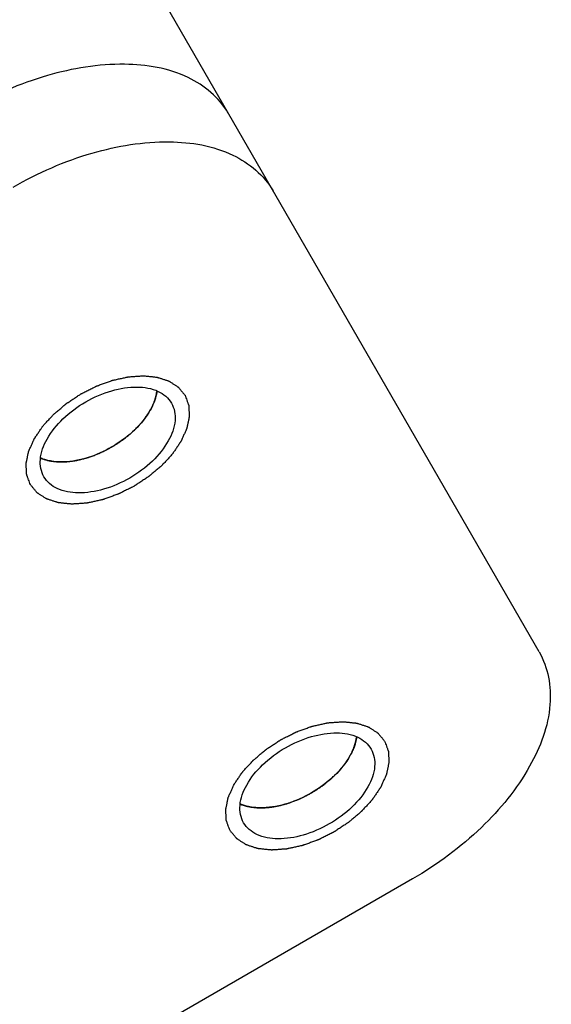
# Model space of a CAD drawing. Header units: millimetres. Extents: x 0 to 7560, y 0 to 5346.
# Tile 101 of 149: x 1450 to 1462, y 4916 to 4938. Entities that reach past the tile are written whole.
import ezdxf

# ---------------------------------------------------------------- set-up
doc = ezdxf.new("R2010")
doc.units = ezdxf.units.MM
for name, color, linetype in [('A2300601_ABL716', 7, 'Continuous'), ('CSH-ST-M4-20_PBL761', 7, 'Continuous'), ('CSH-ST-M4-20_PBL763', 7, 'Continuous'), ('M2302801_PBL729', 7, 'Continuous'), ('TOP_VIEW_VBL707', 7, 'Continuous')]:
    doc.layers.add(name, color=color, linetype=linetype)

# ---------------------------------------------------------------- blocks, each defined once
blk = doc.blocks.new('M2302801_PBL729', base_point=(1746.498, 4524.192))
at = {"layer": 'M2302801_PBL729', "color": 7}
for p, q in [((1772.685, 4507.487), (1753.516, 4540.69)), ((1769.847, 4502.404), (1742.134, 4486.404))]:
    blk.add_line(p, q, dxfattribs=at)
for points, knots in [([(1765.717, 4519.557), (1765.517, 4519.904), (1764.781, 4520.507), (1763.291, 4520.737), (1761.587, 4520.456), (1760.452, 4519.961), (1759.896, 4519.64)], [0, 0, 0, 0, 0.190097, 0.419659, 0.69556, 1, 1, 1, 1]), ([(1760.899, 4517.902), (1761.455, 4518.223), (1762.59, 4518.719), (1764.294, 4518.999), (1765.785, 4518.769), (1766.52, 4518.166), (1766.72, 4517.819)], [0, 0, 0, 0, 0.30444, 0.580341, 0.809903, 1, 1, 1, 1]), ([(1761.587, 4511.411), (1761.52, 4511.526), (1761.469, 4511.835), (1761.65, 4512.299), (1762.011, 4512.74), (1762.511, 4513.109), (1763.081, 4513.358), (1763.644, 4513.45), (1764.136, 4513.374), (1764.378, 4513.176), (1764.444, 4513.061)], [0, 0, 0, 0, 0.095059, 0.209831, 0.34778, 0.5, 0.65222, 0.790169, 0.904941, 1, 1, 1, 1]), ([(1764.444, 4513.061), (1764.511, 4512.946), (1764.562, 4512.637), (1764.381, 4512.173), (1764.02, 4511.732), (1763.52, 4511.363), (1762.95, 4511.114), (1762.387, 4511.022), (1761.895, 4511.097), (1761.653, 4511.296), (1761.587, 4511.411)], [0, 0, 0, 0, 0.095059, 0.209831, 0.34778, 0.5, 0.65222, 0.790169, 0.904941, 1, 1, 1, 1]), ([(1772.685, 4507.487), (1772.886, 4507.14), (1773.04, 4506.202), (1772.494, 4504.796), (1771.399, 4503.46), (1770.403, 4502.725), (1769.847, 4502.404)], [0, 0, 0, 0, 0.190097, 0.419659, 0.69556, 1, 1, 1, 1]), ([(1766.06, 4503.662), (1765.994, 4503.777), (1765.943, 4504.086), (1766.123, 4504.55), (1766.485, 4504.991), (1766.985, 4505.36), (1767.555, 4505.609), (1768.118, 4505.702), (1768.609, 4505.626), (1768.852, 4505.427), (1768.918, 4505.312)], [0, 0, 0, 0, 0.095059, 0.209831, 0.34778, 0.5, 0.65222, 0.790169, 0.904941, 1, 1, 1, 1]), ([(1768.918, 4505.312), (1768.984, 4505.197), (1769.035, 4504.888), (1768.855, 4504.424), (1768.494, 4503.983), (1767.993, 4503.614), (1767.424, 4503.365), (1766.861, 4503.273), (1766.369, 4503.349), (1766.127, 4503.547), (1766.06, 4503.662)], [0, 0, 0, 0, 0.095059, 0.209831, 0.34778, 0.5, 0.65222, 0.790169, 0.904941, 1, 1, 1, 1])]:
    blk.add_open_spline(points, degree=3, knots=knots, dxfattribs=at)
at = {"layer": 'M2302801_PBL729', "color": 134}
for points in [[(1761.283, 4511.236), (1761.277, 4511.254), (1761.263, 4511.291), (1761.245, 4511.337), (1761.232, 4511.373), (1761.221, 4511.401), (1761.213, 4511.424), (1761.207, 4511.44), (1761.203, 4511.449), (1761.2, 4511.455), (1761.2, 4511.464), (1761.199, 4511.474), (1761.199, 4511.492), (1761.197, 4511.518), (1761.195, 4511.549), (1761.194, 4511.58), (1761.192, 4511.612), (1761.19, 4511.643), (1761.189, 4511.669), (1761.188, 4511.687), (1761.187, 4511.697), (1761.186, 4511.705), (1761.189, 4511.714), (1761.191, 4511.725), (1761.195, 4511.744), (1761.201, 4511.772), (1761.208, 4511.806), (1761.215, 4511.84), (1761.222, 4511.874), (1761.229, 4511.907), (1761.235, 4511.935), (1761.239, 4511.955), (1761.241, 4511.966), (1761.242, 4511.975), (1761.247, 4511.984), (1761.252, 4511.995), (1761.261, 4512.016), (1761.274, 4512.046), (1761.29, 4512.081), (1761.306, 4512.117), (1761.322, 4512.153), (1761.337, 4512.188), (1761.351, 4512.218), (1761.36, 4512.239), (1761.365, 4512.25), (1761.368, 4512.259), (1761.375, 4512.268), (1761.383, 4512.28), (1761.396, 4512.3), (1761.416, 4512.329), (1761.439, 4512.364), (1761.463, 4512.399), (1761.486, 4512.434), (1761.509, 4512.468), (1761.529, 4512.498), (1761.543, 4512.518), (1761.551, 4512.529), (1761.556, 4512.538), (1761.564, 4512.547), (1761.574, 4512.558), (1761.592, 4512.577), (1761.617, 4512.605), (1761.647, 4512.638), (1761.688, 4512.683), (1761.728, 4512.728), (1761.764, 4512.766), (1761.781, 4512.786), (1761.792, 4512.797), (1761.799, 4512.806), (1761.808, 4512.813), (1761.82, 4512.823), (1761.841, 4512.841), (1761.884, 4512.877), (1761.944, 4512.928), (1762.004, 4512.979), (1762.046, 4513.015), (1762.067, 4513.033), (1762.079, 4513.043), (1762.088, 4513.051), (1762.099, 4513.058), (1762.112, 4513.067), (1762.137, 4513.083), (1762.171, 4513.106), (1762.212, 4513.133), (1762.267, 4513.169), (1762.323, 4513.206), (1762.371, 4513.237), (1762.395, 4513.253), (1762.409, 4513.262), (1762.419, 4513.269), (1762.43, 4513.274), (1762.444, 4513.282), (1762.47, 4513.295), (1762.52, 4513.32), (1762.593, 4513.356), (1762.665, 4513.393), (1762.716, 4513.418), (1762.741, 4513.431), (1762.756, 4513.438), (1762.767, 4513.444), (1762.778, 4513.448), (1762.793, 4513.453), (1762.819, 4513.462), (1762.871, 4513.481), (1762.945, 4513.508), (1763.02, 4513.535), (1763.072, 4513.553), (1763.098, 4513.563), (1763.113, 4513.568), (1763.124, 4513.573), (1763.135, 4513.575), (1763.15, 4513.578), (1763.176, 4513.583), (1763.227, 4513.595), (1763.286, 4513.608), (1763.345, 4513.621), (1763.389, 4513.63), (1763.426, 4513.638), (1763.451, 4513.644), (1763.466, 4513.647), (1763.477, 4513.65), (1763.488, 4513.65), (1763.502, 4513.652), (1763.527, 4513.653), (1763.577, 4513.657), (1763.634, 4513.661), (1763.69, 4513.665), (1763.733, 4513.668), (1763.769, 4513.67), (1763.794, 4513.672), (1763.808, 4513.673), (1763.819, 4513.674), (1763.828, 4513.672), (1763.841, 4513.671), (1763.863, 4513.669), (1763.895, 4513.666), (1763.933, 4513.662), (1763.971, 4513.658), (1764.009, 4513.654), (1764.047, 4513.65), (1764.079, 4513.646), (1764.101, 4513.644), (1764.113, 4513.643), (1764.123, 4513.642), (1764.131, 4513.639), (1764.142, 4513.635), (1764.161, 4513.629), (1764.189, 4513.62), (1764.221, 4513.61), (1764.254, 4513.599), (1764.287, 4513.588), (1764.32, 4513.578), (1764.347, 4513.569), (1764.366, 4513.562), (1764.377, 4513.559), (1764.386, 4513.557), (1764.392, 4513.552), (1764.401, 4513.546), (1764.416, 4513.536), (1764.438, 4513.522), (1764.464, 4513.505), (1764.49, 4513.488), (1764.517, 4513.471), (1764.543, 4513.454), (1764.565, 4513.44), (1764.58, 4513.43), (1764.589, 4513.425), (1764.596, 4513.421), (1764.6, 4513.415), (1764.607, 4513.407), (1764.618, 4513.393), (1764.634, 4513.374), (1764.653, 4513.351), (1764.678, 4513.32), (1764.71, 4513.282), (1764.735, 4513.251), (1764.748, 4513.236)], [(1764.748, 4513.236), (1764.754, 4513.218), (1764.768, 4513.181), (1764.786, 4513.135), (1764.799, 4513.099), (1764.81, 4513.071), (1764.818, 4513.048), (1764.824, 4513.032), (1764.828, 4513.023), (1764.831, 4513.016), (1764.831, 4513.008), (1764.832, 4512.998), (1764.832, 4512.98), (1764.834, 4512.954), (1764.836, 4512.923), (1764.837, 4512.891), (1764.839, 4512.86), (1764.841, 4512.829), (1764.842, 4512.803), (1764.843, 4512.785), (1764.844, 4512.775), (1764.845, 4512.767), (1764.842, 4512.758), (1764.84, 4512.747), (1764.836, 4512.727), (1764.83, 4512.699), (1764.823, 4512.666), (1764.816, 4512.632), (1764.809, 4512.598), (1764.802, 4512.565), (1764.796, 4512.536), (1764.792, 4512.517), (1764.79, 4512.505), (1764.789, 4512.497), (1764.784, 4512.488), (1764.779, 4512.476), (1764.77, 4512.456), (1764.757, 4512.426), (1764.741, 4512.39), (1764.725, 4512.355), (1764.709, 4512.319), (1764.694, 4512.284), (1764.68, 4512.254), (1764.671, 4512.233), (1764.666, 4512.221), (1764.663, 4512.212), (1764.656, 4512.204), (1764.648, 4512.192), (1764.635, 4512.172), (1764.615, 4512.143), (1764.592, 4512.108), (1764.568, 4512.073), (1764.545, 4512.038), (1764.522, 4512.003), (1764.502, 4511.974), (1764.488, 4511.954), (1764.48, 4511.942), (1764.475, 4511.934), (1764.467, 4511.925), (1764.457, 4511.914), (1764.439, 4511.895), (1764.414, 4511.867), (1764.384, 4511.833), (1764.343, 4511.789), (1764.303, 4511.744), (1764.267, 4511.705), (1764.25, 4511.686), (1764.239, 4511.675), (1764.232, 4511.666), (1764.223, 4511.659), (1764.211, 4511.648), (1764.19, 4511.631), (1764.148, 4511.595), (1764.087, 4511.544), (1764.027, 4511.492), (1763.985, 4511.457), (1763.964, 4511.439), (1763.952, 4511.429), (1763.943, 4511.421), (1763.932, 4511.414), (1763.919, 4511.405), (1763.894, 4511.389), (1763.86, 4511.366), (1763.819, 4511.339), (1763.764, 4511.303), (1763.708, 4511.266), (1763.66, 4511.235), (1763.636, 4511.219), (1763.622, 4511.21), (1763.612, 4511.202), (1763.601, 4511.197), (1763.587, 4511.19), (1763.561, 4511.177), (1763.511, 4511.152), (1763.438, 4511.115), (1763.366, 4511.079), (1763.315, 4511.054), (1763.29, 4511.041), (1763.275, 4511.034), (1763.264, 4511.028), (1763.253, 4511.024), (1763.238, 4511.019), (1763.212, 4511.009), (1763.16, 4510.991), (1763.086, 4510.964), (1763.011, 4510.937), (1762.959, 4510.918), (1762.933, 4510.909), (1762.918, 4510.904), (1762.907, 4510.899), (1762.896, 4510.897), (1762.881, 4510.894), (1762.855, 4510.888), (1762.804, 4510.877), (1762.745, 4510.864), (1762.686, 4510.851), (1762.642, 4510.841), (1762.605, 4510.833), (1762.58, 4510.828), (1762.565, 4510.825), (1762.554, 4510.821), (1762.543, 4510.821), (1762.529, 4510.82), (1762.504, 4510.819), (1762.454, 4510.815), (1762.397, 4510.811), (1762.341, 4510.807), (1762.298, 4510.804), (1762.262, 4510.802), (1762.237, 4510.8), (1762.223, 4510.799), (1762.212, 4510.798), (1762.203, 4510.799), (1762.19, 4510.801), (1762.168, 4510.803), (1762.136, 4510.806), (1762.098, 4510.81), (1762.06, 4510.814), (1762.022, 4510.818), (1761.984, 4510.822), (1761.952, 4510.826), (1761.93, 4510.828), (1761.918, 4510.829), (1761.908, 4510.83), (1761.9, 4510.833), (1761.889, 4510.836), (1761.87, 4510.843), (1761.842, 4510.852), (1761.81, 4510.862), (1761.777, 4510.873), (1761.744, 4510.884), (1761.711, 4510.894), (1761.684, 4510.903), (1761.665, 4510.909), (1761.654, 4510.913), (1761.645, 4510.915), (1761.639, 4510.92), (1761.63, 4510.925), (1761.615, 4510.936), (1761.593, 4510.95), (1761.567, 4510.967), (1761.541, 4510.984), (1761.514, 4511.001), (1761.488, 4511.017), (1761.466, 4511.032), (1761.451, 4511.041), (1761.442, 4511.047), (1761.435, 4511.051), (1761.431, 4511.057), (1761.424, 4511.065), (1761.413, 4511.078), (1761.398, 4511.098), (1761.379, 4511.121), (1761.353, 4511.151), (1761.321, 4511.19), (1761.296, 4511.221), (1761.283, 4511.236)], [(1765.757, 4503.487), (1765.75, 4503.505), (1765.737, 4503.542), (1765.719, 4503.588), (1765.705, 4503.624), (1765.695, 4503.652), (1765.687, 4503.675), (1765.68, 4503.691), (1765.677, 4503.7), (1765.674, 4503.707), (1765.674, 4503.715), (1765.673, 4503.725), (1765.672, 4503.743), (1765.671, 4503.769), (1765.669, 4503.8), (1765.668, 4503.832), (1765.666, 4503.863), (1765.664, 4503.894), (1765.663, 4503.92), (1765.662, 4503.938), (1765.661, 4503.949), (1765.66, 4503.956), (1765.663, 4503.965), (1765.665, 4503.976), (1765.669, 4503.996), (1765.675, 4504.024), (1765.682, 4504.057), (1765.689, 4504.091), (1765.696, 4504.125), (1765.703, 4504.159), (1765.708, 4504.187), (1765.712, 4504.206), (1765.715, 4504.218), (1765.716, 4504.226), (1765.721, 4504.235), (1765.726, 4504.247), (1765.735, 4504.267), (1765.748, 4504.297), (1765.764, 4504.333), (1765.78, 4504.368), (1765.795, 4504.404), (1765.811, 4504.439), (1765.824, 4504.469), (1765.833, 4504.49), (1765.839, 4504.502), (1765.842, 4504.511), (1765.849, 4504.519), (1765.856, 4504.531), (1765.87, 4504.551), (1765.89, 4504.58), (1765.913, 4504.615), (1765.936, 4504.65), (1765.96, 4504.685), (1765.983, 4504.72), (1766.003, 4504.749), (1766.016, 4504.769), (1766.024, 4504.781), (1766.03, 4504.789), (1766.038, 4504.798), (1766.048, 4504.809), (1766.066, 4504.828), (1766.091, 4504.856), (1766.121, 4504.89), (1766.162, 4504.934), (1766.202, 4504.979), (1766.238, 4505.018), (1766.255, 4505.037), (1766.266, 4505.048), (1766.273, 4505.057), (1766.282, 4505.064), (1766.294, 4505.075), (1766.315, 4505.092), (1766.357, 4505.128), (1766.418, 4505.179), (1766.478, 4505.231), (1766.52, 4505.266), (1766.541, 4505.284), (1766.553, 4505.294), (1766.562, 4505.302), (1766.573, 4505.309), (1766.586, 4505.318), (1766.61, 4505.334), (1766.645, 4505.357), (1766.686, 4505.384), (1766.741, 4505.42), (1766.796, 4505.457), (1766.845, 4505.488), (1766.869, 4505.504), (1766.883, 4505.513), (1766.893, 4505.521), (1766.904, 4505.526), (1766.918, 4505.533), (1766.944, 4505.546), (1766.994, 4505.571), (1767.067, 4505.608), (1767.139, 4505.644), (1767.19, 4505.669), (1767.215, 4505.682), (1767.23, 4505.689), (1767.24, 4505.695), (1767.252, 4505.699), (1767.267, 4505.704), (1767.293, 4505.714), (1767.345, 4505.732), (1767.419, 4505.759), (1767.494, 4505.786), (1767.546, 4505.805), (1767.572, 4505.814), (1767.587, 4505.819), (1767.598, 4505.824), (1767.609, 4505.826), (1767.624, 4505.829), (1767.649, 4505.835), (1767.701, 4505.846), (1767.76, 4505.859), (1767.819, 4505.872), (1767.863, 4505.882), (1767.899, 4505.89), (1767.925, 4505.895), (1767.94, 4505.898), (1767.951, 4505.902), (1767.962, 4505.902), (1767.976, 4505.903), (1768.001, 4505.904), (1768.051, 4505.908), (1768.107, 4505.912), (1768.164, 4505.916), (1768.207, 4505.919), (1768.242, 4505.921), (1768.267, 4505.923), (1768.282, 4505.924), (1768.293, 4505.925), (1768.302, 4505.924), (1768.315, 4505.923), (1768.337, 4505.92), (1768.368, 4505.917), (1768.406, 4505.913), (1768.445, 4505.909), (1768.483, 4505.905), (1768.521, 4505.901), (1768.552, 4505.897), (1768.575, 4505.895), (1768.587, 4505.894), (1768.597, 4505.893), (1768.605, 4505.89), (1768.616, 4505.887), (1768.635, 4505.88), (1768.662, 4505.871), (1768.695, 4505.861), (1768.728, 4505.85), (1768.761, 4505.839), (1768.794, 4505.829), (1768.821, 4505.82), (1768.84, 4505.814), (1768.851, 4505.81), (1768.86, 4505.808), (1768.866, 4505.803), (1768.875, 4505.798), (1768.89, 4505.788), (1768.912, 4505.773), (1768.938, 4505.756), (1768.964, 4505.739), (1768.99, 4505.722), (1769.017, 4505.706), (1769.039, 4505.691), (1769.054, 4505.682), (1769.063, 4505.676), (1769.07, 4505.672), (1769.074, 4505.666), (1769.08, 4505.658), (1769.091, 4505.645), (1769.107, 4505.625), (1769.126, 4505.602), (1769.152, 4505.572), (1769.183, 4505.533), (1769.209, 4505.502), (1769.221, 4505.487)], [(1769.221, 4505.487), (1769.228, 4505.469), (1769.242, 4505.432), (1769.259, 4505.386), (1769.273, 4505.35), (1769.284, 4505.322), (1769.292, 4505.299), (1769.298, 4505.283), (1769.301, 4505.274), (1769.305, 4505.268), (1769.304, 4505.26), (1769.305, 4505.249), (1769.306, 4505.231), (1769.308, 4505.205), (1769.309, 4505.174), (1769.311, 4505.143), (1769.313, 4505.111), (1769.315, 4505.08), (1769.316, 4505.054), (1769.317, 4505.036), (1769.317, 4505.026), (1769.319, 4505.018), (1769.316, 4505.009), (1769.314, 4504.998), (1769.31, 4504.979), (1769.304, 4504.951), (1769.297, 4504.917), (1769.29, 4504.883), (1769.283, 4504.849), (1769.276, 4504.816), (1769.27, 4504.788), (1769.266, 4504.768), (1769.264, 4504.757), (1769.263, 4504.748), (1769.258, 4504.739), (1769.253, 4504.728), (1769.244, 4504.707), (1769.231, 4504.677), (1769.215, 4504.642), (1769.199, 4504.606), (1769.183, 4504.57), (1769.167, 4504.535), (1769.154, 4504.505), (1769.145, 4504.484), (1769.14, 4504.473), (1769.136, 4504.464), (1769.13, 4504.455), (1769.122, 4504.443), (1769.108, 4504.423), (1769.089, 4504.394), (1769.066, 4504.359), (1769.042, 4504.324), (1769.019, 4504.289), (1768.995, 4504.255), (1768.976, 4504.226), (1768.962, 4504.205), (1768.954, 4504.194), (1768.949, 4504.185), (1768.941, 4504.177), (1768.931, 4504.165), (1768.913, 4504.146), (1768.888, 4504.118), (1768.857, 4504.085), (1768.817, 4504.04), (1768.776, 4503.995), (1768.741, 4503.957), (1768.723, 4503.937), (1768.713, 4503.926), (1768.706, 4503.917), (1768.696, 4503.91), (1768.685, 4503.9), (1768.663, 4503.882), (1768.621, 4503.846), (1768.561, 4503.795), (1768.501, 4503.744), (1768.459, 4503.708), (1768.438, 4503.69), (1768.425, 4503.68), (1768.417, 4503.672), (1768.406, 4503.665), (1768.392, 4503.656), (1768.368, 4503.64), (1768.334, 4503.617), (1768.292, 4503.59), (1768.237, 4503.554), (1768.182, 4503.517), (1768.134, 4503.486), (1768.11, 4503.47), (1768.096, 4503.461), (1768.086, 4503.454), (1768.075, 4503.449), (1768.06, 4503.441), (1768.035, 4503.429), (1767.984, 4503.403), (1767.912, 4503.367), (1767.839, 4503.33), (1767.789, 4503.305), (1767.763, 4503.292), (1767.749, 4503.285), (1767.738, 4503.279), (1767.727, 4503.275), (1767.712, 4503.27), (1767.686, 4503.261), (1767.634, 4503.242), (1767.559, 4503.215), (1767.485, 4503.188), (1767.433, 4503.17), (1767.407, 4503.16), (1767.392, 4503.155), (1767.381, 4503.15), (1767.37, 4503.148), (1767.355, 4503.145), (1767.329, 4503.14), (1767.278, 4503.128), (1767.219, 4503.115), (1767.16, 4503.102), (1767.116, 4503.093), (1767.079, 4503.085), (1767.053, 4503.079), (1767.039, 4503.076), (1767.028, 4503.073), (1767.017, 4503.073), (1767.003, 4503.071), (1766.978, 4503.07), (1766.928, 4503.066), (1766.871, 4503.062), (1766.814, 4503.058), (1766.772, 4503.055), (1766.736, 4503.053), (1766.711, 4503.051), (1766.697, 4503.05), (1766.686, 4503.049), (1766.677, 4503.051), (1766.664, 4503.052), (1766.642, 4503.054), (1766.61, 4503.057), (1766.572, 4503.061), (1766.534, 4503.065), (1766.496, 4503.069), (1766.458, 4503.073), (1766.426, 4503.077), (1766.404, 4503.079), (1766.391, 4503.08), (1766.381, 4503.081), (1766.374, 4503.084), (1766.363, 4503.088), (1766.344, 4503.094), (1766.316, 4503.103), (1766.283, 4503.113), (1766.251, 4503.124), (1766.218, 4503.135), (1766.185, 4503.145), (1766.158, 4503.154), (1766.139, 4503.161), (1766.128, 4503.164), (1766.119, 4503.166), (1766.113, 4503.171), (1766.104, 4503.177), (1766.089, 4503.187), (1766.067, 4503.201), (1766.041, 4503.218), (1766.014, 4503.235), (1765.988, 4503.252), (1765.962, 4503.269), (1765.94, 4503.283), (1765.925, 4503.293), (1765.916, 4503.298), (1765.909, 4503.302), (1765.905, 4503.308), (1765.898, 4503.316), (1765.887, 4503.33), (1765.871, 4503.349), (1765.852, 4503.372), (1765.827, 4503.403), (1765.795, 4503.441), (1765.77, 4503.472), (1765.757, 4503.487)]]:
    blk.add_open_spline(points, degree=3, knots=[0, 0, 0, 0, 0.015625, 0.03125, 0.039062, 0.046875, 0.054688, 0.058594, 0.060547, 0.0625, 0.064453, 0.066406, 0.070312, 0.078125, 0.085938, 0.09375, 0.101562, 0.109375, 0.117188, 0.121094, 0.123047, 0.125, 0.126953, 0.128906, 0.132812, 0.140625, 0.148438, 0.15625, 0.164062, 0.171875, 0.179688, 0.183594, 0.185547, 0.1875, 0.189453, 0.191406, 0.195312, 0.203125, 0.210938, 0.21875, 0.226562, 0.234375, 0.242188, 0.246094, 0.248047, 0.25, 0.251953, 0.253906, 0.257812, 0.265625, 0.273438, 0.28125, 0.289062, 0.296875, 0.304688, 0.308594, 0.310547, 0.3125, 0.314453, 0.316406, 0.320312, 0.328125, 0.335938, 0.34375, 0.359375, 0.367188, 0.371094, 0.373047, 0.375, 0.376953, 0.378906, 0.382812, 0.390625, 0.40625, 0.421875, 0.429688, 0.433594, 0.435547, 0.4375, 0.439453, 0.441406, 0.445312, 0.453125, 0.460938, 0.46875, 0.484375, 0.492188, 0.496094, 0.498047, 0.5, 0.501953, 0.503906, 0.507812, 0.515625, 0.53125, 0.546875, 0.554688, 0.558594, 0.560547, 0.5625, 0.564453, 0.566406, 0.570312, 0.578125, 0.59375, 0.609375, 0.617188, 0.621094, 0.623047, 0.625, 0.626953, 0.628906, 0.632812, 0.640625, 0.65625, 0.664062, 0.671875, 0.679688, 0.683594, 0.685547, 0.6875, 0.689453, 0.691406, 0.695312, 0.703125, 0.71875, 0.726562, 0.734375, 0.742188, 0.746094, 0.748047, 0.75, 0.751953, 0.753906, 0.757812, 0.765625, 0.773438, 0.78125, 0.789062, 0.796875, 0.804688, 0.808594, 0.810547, 0.8125, 0.814453, 0.816406, 0.820312, 0.828125, 0.835938, 0.84375, 0.851562, 0.859375, 0.867188, 0.871094, 0.873047, 0.875, 0.876953, 0.878906, 0.882812, 0.890625, 0.898438, 0.90625, 0.914062, 0.921875, 0.929688, 0.933594, 0.935547, 0.9375, 0.939453, 0.941406, 0.945312, 0.953125, 0.960938, 0.96875, 0.984375, 1, 1, 1, 1], dxfattribs=at)
blk = doc.blocks.new('CSH-ST-M4-20_PBL761', base_point=(1762.82, 4512.534))
at = {"layer": 'CSH-ST-M4-20_PBL761', "color": 134}
for p, q in [((1763.888, 4512.777), (1763.895, 4512.787)), ((1763.676, 4512.52), (1763.679, 4512.523)), ((1763.411, 4512.282), (1763.413, 4512.284)), ((1763.104, 4512.077), (1763.109, 4512.08)), ((1762.775, 4511.916), (1762.778, 4511.917)), ((1762.099, 4511.749), (1762.111, 4511.75)), ((1762.435, 4511.805), (1762.439, 4511.806))]:
    blk.add_line(p, q, dxfattribs=at)
for points, knots in [([(1763.936, 4512.85), (1763.948, 4512.869), (1763.965, 4512.899), (1763.987, 4512.938), (1764.001, 4512.968), (1764.017, 4512.997), (1764.03, 4513.026), (1764.042, 4513.056), (1764.055, 4513.085), (1764.065, 4513.116), (1764.074, 4513.141), (1764.082, 4513.162), (1764.087, 4513.181), (1764.093, 4513.205), (1764.1, 4513.229), (1764.105, 4513.248), (1764.109, 4513.278), (1764.114, 4513.302), (1764.118, 4513.322)], [0, 0, 0, 0, 0.125, 0.1875, 0.25, 0.3125, 0.375, 0.4375, 0.5, 0.5625, 0.625, 0.65625, 0.6875, 0.75, 0.8125, 0.84375, 0.875, 1, 1, 1, 1]), ([(1763.679, 4512.523), (1763.688, 4512.532), (1763.702, 4512.547), (1763.721, 4512.567), (1763.735, 4512.584), (1763.748, 4512.597), (1763.757, 4512.608), (1763.765, 4512.618), (1763.776, 4512.63), (1763.789, 4512.645), (1763.802, 4512.662), (1763.816, 4512.679), (1763.829, 4512.695), (1763.84, 4512.71), (1763.849, 4512.723), (1763.857, 4512.733), (1763.87, 4512.751), (1763.88, 4512.765), (1763.888, 4512.777)], [0, 0, 0, 0, 0.125, 0.1875, 0.25, 0.3125, 0.34375, 0.375, 0.4375, 0.5, 0.5625, 0.625, 0.6875, 0.75, 0.8125, 0.84375, 0.875, 1, 1, 1, 1]), ([(1763.895, 4512.787), (1763.897, 4512.789), (1763.899, 4512.792), (1763.902, 4512.796), (1763.905, 4512.801), (1763.908, 4512.806), (1763.91, 4512.809), (1763.912, 4512.812), (1763.914, 4512.815), (1763.917, 4512.82), (1763.92, 4512.825), (1763.923, 4512.829), (1763.925, 4512.832), (1763.927, 4512.834), (1763.928, 4512.837), (1763.931, 4512.842), (1763.934, 4512.846), (1763.936, 4512.85)], [0, 0, 0, 0, 0.125, 0.1875, 0.25, 0.3125, 0.375, 0.4375, 0.5, 0.5625, 0.625, 0.6875, 0.75, 0.8125, 0.84375, 0.875, 1, 1, 1, 1]), ([(1763.413, 4512.284), (1763.424, 4512.293), (1763.441, 4512.306), (1763.463, 4512.324), (1763.481, 4512.339), (1763.496, 4512.352), (1763.508, 4512.361), (1763.518, 4512.37), (1763.531, 4512.382), (1763.547, 4512.395), (1763.564, 4512.411), (1763.586, 4512.431), (1763.614, 4512.458), (1763.646, 4512.489), (1763.666, 4512.509), (1763.676, 4512.52)], [0, 0, 0, 0, 0.125, 0.1875, 0.25, 0.3125, 0.34375, 0.375, 0.4375, 0.5, 0.5625, 0.625, 0.75, 0.875, 1, 1, 1, 1]), ([(1763.109, 4512.08), (1763.121, 4512.088), (1763.14, 4512.098), (1763.165, 4512.114), (1763.186, 4512.126), (1763.202, 4512.137), (1763.216, 4512.145), (1763.227, 4512.153), (1763.243, 4512.163), (1763.26, 4512.174), (1763.28, 4512.188), (1763.296, 4512.199), (1763.309, 4512.208), (1763.321, 4512.216), (1763.336, 4512.227), (1763.35, 4512.237), (1763.362, 4512.246), (1763.382, 4512.261), (1763.398, 4512.273), (1763.411, 4512.282)], [0, 0, 0, 0, 0.125, 0.1875, 0.25, 0.3125, 0.34375, 0.375, 0.4375, 0.5, 0.5625, 0.625, 0.65625, 0.6875, 0.75, 0.8125, 0.84375, 0.875, 1, 1, 1, 1]), ([(1762.778, 4511.917), (1762.791, 4511.923), (1762.807, 4511.93), (1762.827, 4511.938), (1762.841, 4511.944), (1762.859, 4511.952), (1762.88, 4511.962), (1762.9, 4511.971), (1762.92, 4511.98), (1762.938, 4511.989), (1762.96, 4512), (1762.978, 4512.009), (1762.992, 4512.016), (1763.005, 4512.023), (1763.021, 4512.031), (1763.037, 4512.04), (1763.05, 4512.047), (1763.064, 4512.055), (1763.082, 4512.065), (1763.096, 4512.073), (1763.104, 4512.077)], [0, 0, 0, 0, 0.125, 0.15625, 0.1875, 0.25, 0.3125, 0.375, 0.4375, 0.5, 0.5625, 0.625, 0.65625, 0.6875, 0.75, 0.8125, 0.84375, 0.875, 0.9375, 1, 1, 1, 1]), ([(1762.439, 4511.806), (1762.452, 4511.809), (1762.469, 4511.813), (1762.488, 4511.818), (1762.503, 4511.822), (1762.521, 4511.828), (1762.543, 4511.834), (1762.563, 4511.84), (1762.583, 4511.846), (1762.602, 4511.852), (1762.624, 4511.86), (1762.653, 4511.87), (1762.69, 4511.883), (1762.733, 4511.899), (1762.761, 4511.91), (1762.775, 4511.916)], [0, 0, 0, 0, 0.125, 0.15625, 0.1875, 0.25, 0.3125, 0.375, 0.4375, 0.5, 0.5625, 0.625, 0.75, 0.875, 1, 1, 1, 1]), ([(1761.524, 4511.824), (1761.542, 4511.818), (1761.564, 4511.81), (1761.591, 4511.8), (1761.61, 4511.794), (1761.634, 4511.788), (1761.658, 4511.781), (1761.677, 4511.776), (1761.697, 4511.773), (1761.717, 4511.769), (1761.737, 4511.765), (1761.752, 4511.762), (1761.769, 4511.76), (1761.791, 4511.757), (1761.819, 4511.753), (1761.852, 4511.75), (1761.885, 4511.748), (1761.912, 4511.746), (1761.934, 4511.745), (1761.959, 4511.746), (1761.988, 4511.745), (1762.012, 4511.746), (1762.024, 4511.746)], [0, 0, 0, 0, 0.125, 0.15625, 0.1875, 0.25, 0.3125, 0.34375, 0.375, 0.4375, 0.46875, 0.5, 0.53125, 0.5625, 0.625, 0.6875, 0.75, 0.8125, 0.84375, 0.875, 0.9375, 1, 1, 1, 1]), ([(1762.024, 4511.746), (1762.026, 4511.746), (1762.03, 4511.746), (1762.035, 4511.746), (1762.041, 4511.746), (1762.047, 4511.746), (1762.051, 4511.747), (1762.054, 4511.747), (1762.057, 4511.747), (1762.064, 4511.747), (1762.069, 4511.748), (1762.074, 4511.748), (1762.078, 4511.748), (1762.081, 4511.748), (1762.083, 4511.748), (1762.09, 4511.749), (1762.095, 4511.749), (1762.099, 4511.749)], [0, 0, 0, 0, 0.125, 0.1875, 0.25, 0.3125, 0.375, 0.4375, 0.5, 0.5625, 0.625, 0.6875, 0.75, 0.8125, 0.84375, 0.875, 1, 1, 1, 1]), ([(1762.111, 4511.75), (1762.123, 4511.752), (1762.139, 4511.753), (1762.158, 4511.755), (1762.171, 4511.756), (1762.189, 4511.759), (1762.21, 4511.761), (1762.229, 4511.764), (1762.249, 4511.767), (1762.267, 4511.77), (1762.289, 4511.774), (1762.31, 4511.777), (1762.331, 4511.781), (1762.35, 4511.785), (1762.366, 4511.789), (1762.38, 4511.792), (1762.402, 4511.797), (1762.421, 4511.801), (1762.435, 4511.805)], [0, 0, 0, 0, 0.125, 0.15625, 0.1875, 0.25, 0.3125, 0.375, 0.4375, 0.5, 0.5625, 0.625, 0.6875, 0.75, 0.8125, 0.84375, 0.875, 1, 1, 1, 1])]:
    blk.add_open_spline(points, degree=3, knots=knots, dxfattribs=at)
at = {"layer": 'CSH-ST-M4-20_PBL761', "color": 7}
for points, knots in [([(1764.118, 4513.323), (1764.115, 4513.304), (1764.101, 4513.222), (1764.077, 4513.142), (1764.054, 4513.084)], [0, 0, 0, 0, 0.23981, 1, 1, 1, 1]), ([(1764.054, 4513.084), (1764.047, 4513.064), (1764.013, 4512.983), (1763.971, 4512.906), (1763.936, 4512.85)], [0, 0, 0, 0, 0.240925, 1, 1, 1, 1]), ([(1761.762, 4511.76), (1761.741, 4511.764), (1761.659, 4511.778), (1761.579, 4511.802), (1761.522, 4511.825)], [0, 0, 0, 0, 0.260814, 1, 1, 1, 1]), ([(1762.024, 4511.746), (1762.001, 4511.745), (1761.914, 4511.744), (1761.826, 4511.75), (1761.762, 4511.76)], [0, 0, 0, 0, 0.259231, 1, 1, 1, 1])]:
    blk.add_open_spline(points, degree=3, knots=knots, dxfattribs=at)
blk.add_open_spline([(1763.936, 4512.85), (1763.737, 4512.529), (1763.143, 4512.014), (1762.401, 4511.757), (1762.024, 4511.746)], degree=3, dxfattribs=at)
blk = doc.blocks.new('CSH-ST-M4-20_PBL763', base_point=(1767.294, 4504.785))
at = {"layer": 'CSH-ST-M4-20_PBL763', "color": 134}
for p, q in [((1768.362, 4505.028), (1768.369, 4505.038)), ((1768.15, 4504.771), (1768.153, 4504.774)), ((1767.884, 4504.534), (1767.887, 4504.536)), ((1767.249, 4504.167), (1767.251, 4504.168)), ((1767.577, 4504.328), (1767.583, 4504.331)), ((1766.573, 4504.001), (1766.585, 4504.002)), ((1766.909, 4504.056), (1766.913, 4504.057))]:
    blk.add_line(p, q, dxfattribs=at)
for points, knots in [([(1768.41, 4505.101), (1768.421, 4505.12), (1768.439, 4505.15), (1768.461, 4505.189), (1768.475, 4505.219), (1768.491, 4505.248), (1768.504, 4505.278), (1768.516, 4505.307), (1768.529, 4505.336), (1768.539, 4505.367), (1768.548, 4505.392), (1768.555, 4505.413), (1768.561, 4505.432), (1768.567, 4505.456), (1768.574, 4505.48), (1768.578, 4505.499), (1768.583, 4505.529), (1768.588, 4505.553), (1768.592, 4505.573)], [0, 0, 0, 0, 0.125, 0.1875, 0.25, 0.3125, 0.375, 0.4375, 0.5, 0.5625, 0.625, 0.65625, 0.6875, 0.75, 0.8125, 0.84375, 0.875, 1, 1, 1, 1]), ([(1768.153, 4504.774), (1768.162, 4504.784), (1768.176, 4504.798), (1768.194, 4504.818), (1768.209, 4504.835), (1768.221, 4504.848), (1768.231, 4504.859), (1768.239, 4504.869), (1768.25, 4504.882), (1768.262, 4504.896), (1768.276, 4504.913), (1768.289, 4504.93), (1768.302, 4504.946), (1768.314, 4504.961), (1768.323, 4504.974), (1768.331, 4504.984), (1768.344, 4505.002), (1768.354, 4505.016), (1768.362, 4505.028)], [0, 0, 0, 0, 0.125, 0.1875, 0.25, 0.3125, 0.34375, 0.375, 0.4375, 0.5, 0.5625, 0.625, 0.6875, 0.75, 0.8125, 0.84375, 0.875, 1, 1, 1, 1]), ([(1768.369, 4505.038), (1768.37, 4505.04), (1768.372, 4505.043), (1768.375, 4505.047), (1768.379, 4505.052), (1768.382, 4505.057), (1768.384, 4505.06), (1768.386, 4505.064), (1768.388, 4505.066), (1768.391, 4505.071), (1768.394, 4505.076), (1768.397, 4505.08), (1768.399, 4505.083), (1768.4, 4505.086), (1768.402, 4505.088), (1768.405, 4505.093), (1768.408, 4505.097), (1768.41, 4505.101)], [0, 0, 0, 0, 0.125, 0.1875, 0.25, 0.3125, 0.375, 0.4375, 0.5, 0.5625, 0.625, 0.6875, 0.75, 0.8125, 0.84375, 0.875, 1, 1, 1, 1]), ([(1767.887, 4504.536), (1767.898, 4504.544), (1767.914, 4504.557), (1767.937, 4504.575), (1767.955, 4504.59), (1767.97, 4504.603), (1767.981, 4504.613), (1767.992, 4504.622), (1768.005, 4504.633), (1768.02, 4504.646), (1768.038, 4504.662), (1768.06, 4504.683), (1768.088, 4504.709), (1768.12, 4504.74), (1768.14, 4504.761), (1768.15, 4504.771)], [0, 0, 0, 0, 0.125, 0.1875, 0.25, 0.3125, 0.34375, 0.375, 0.4375, 0.5, 0.5625, 0.625, 0.75, 0.875, 1, 1, 1, 1]), ([(1767.583, 4504.331), (1767.595, 4504.339), (1767.614, 4504.35), (1767.639, 4504.365), (1767.659, 4504.378), (1767.676, 4504.388), (1767.689, 4504.396), (1767.701, 4504.404), (1767.716, 4504.414), (1767.734, 4504.425), (1767.754, 4504.439), (1767.77, 4504.45), (1767.783, 4504.459), (1767.795, 4504.468), (1767.809, 4504.478), (1767.824, 4504.488), (1767.836, 4504.497), (1767.855, 4504.512), (1767.871, 4504.524), (1767.884, 4504.534)], [0, 0, 0, 0, 0.125, 0.1875, 0.25, 0.3125, 0.34375, 0.375, 0.4375, 0.5, 0.5625, 0.625, 0.65625, 0.6875, 0.75, 0.8125, 0.84375, 0.875, 1, 1, 1, 1]), ([(1766.913, 4504.057), (1766.926, 4504.06), (1766.943, 4504.065), (1766.962, 4504.07), (1766.976, 4504.074), (1766.995, 4504.079), (1767.017, 4504.085), (1767.037, 4504.091), (1767.057, 4504.098), (1767.076, 4504.103), (1767.098, 4504.111), (1767.127, 4504.121), (1767.163, 4504.134), (1767.207, 4504.15), (1767.234, 4504.162), (1767.249, 4504.167)], [0, 0, 0, 0, 0.125, 0.15625, 0.1875, 0.25, 0.3125, 0.375, 0.4375, 0.5, 0.5625, 0.625, 0.75, 0.875, 1, 1, 1, 1]), ([(1767.251, 4504.168), (1767.265, 4504.174), (1767.281, 4504.181), (1767.3, 4504.189), (1767.314, 4504.195), (1767.332, 4504.203), (1767.354, 4504.213), (1767.374, 4504.222), (1767.393, 4504.232), (1767.412, 4504.24), (1767.434, 4504.251), (1767.451, 4504.26), (1767.466, 4504.267), (1767.479, 4504.274), (1767.495, 4504.283), (1767.51, 4504.291), (1767.523, 4504.298), (1767.538, 4504.306), (1767.556, 4504.316), (1767.57, 4504.324), (1767.577, 4504.328)], [0, 0, 0, 0, 0.125, 0.15625, 0.1875, 0.25, 0.3125, 0.375, 0.4375, 0.5, 0.5625, 0.625, 0.65625, 0.6875, 0.75, 0.8125, 0.84375, 0.875, 0.9375, 1, 1, 1, 1]), ([(1765.998, 4504.076), (1766.016, 4504.069), (1766.038, 4504.061), (1766.065, 4504.051), (1766.084, 4504.046), (1766.108, 4504.039), (1766.131, 4504.033), (1766.151, 4504.028), (1766.171, 4504.024), (1766.191, 4504.02), (1766.211, 4504.016), (1766.226, 4504.013), (1766.243, 4504.011), (1766.265, 4504.008), (1766.293, 4504.005), (1766.326, 4504.001), (1766.359, 4503.999), (1766.386, 4503.997), (1766.408, 4503.996), (1766.432, 4503.997), (1766.462, 4503.997), (1766.486, 4503.997), (1766.498, 4503.997)], [0, 0, 0, 0, 0.125, 0.15625, 0.1875, 0.25, 0.3125, 0.34375, 0.375, 0.4375, 0.46875, 0.5, 0.53125, 0.5625, 0.625, 0.6875, 0.75, 0.8125, 0.84375, 0.875, 0.9375, 1, 1, 1, 1]), ([(1766.498, 4503.997), (1766.5, 4503.997), (1766.503, 4503.997), (1766.509, 4503.997), (1766.515, 4503.997), (1766.52, 4503.998), (1766.524, 4503.998), (1766.528, 4503.998), (1766.531, 4503.998), (1766.537, 4503.998), (1766.543, 4503.999), (1766.548, 4503.999), (1766.551, 4503.999), (1766.554, 4503.999), (1766.557, 4504), (1766.564, 4504), (1766.568, 4504), (1766.573, 4504.001)], [0, 0, 0, 0, 0.125, 0.1875, 0.25, 0.3125, 0.375, 0.4375, 0.5, 0.5625, 0.625, 0.6875, 0.75, 0.8125, 0.84375, 0.875, 1, 1, 1, 1]), ([(1766.585, 4504.002), (1766.597, 4504.003), (1766.613, 4504.004), (1766.631, 4504.006), (1766.645, 4504.008), (1766.662, 4504.01), (1766.684, 4504.012), (1766.703, 4504.015), (1766.722, 4504.018), (1766.741, 4504.021), (1766.763, 4504.025), (1766.784, 4504.029), (1766.805, 4504.033), (1766.824, 4504.037), (1766.84, 4504.04), (1766.854, 4504.043), (1766.876, 4504.048), (1766.894, 4504.052), (1766.909, 4504.056)], [0, 0, 0, 0, 0.125, 0.15625, 0.1875, 0.25, 0.3125, 0.375, 0.4375, 0.5, 0.5625, 0.625, 0.6875, 0.75, 0.8125, 0.84375, 0.875, 1, 1, 1, 1])]:
    blk.add_open_spline(points, degree=3, knots=knots, dxfattribs=at)
at = {"layer": 'CSH-ST-M4-20_PBL763', "color": 7}
for points, knots in [([(1768.592, 4505.575), (1768.589, 4505.555), (1768.575, 4505.473), (1768.551, 4505.394), (1768.528, 4505.335)], [0, 0, 0, 0, 0.23981, 1, 1, 1, 1]), ([(1768.528, 4505.335), (1768.52, 4505.315), (1768.487, 4505.235), (1768.445, 4505.157), (1768.41, 4505.101)], [0, 0, 0, 0, 0.240925, 1, 1, 1, 1]), ([(1766.236, 4504.011), (1766.214, 4504.015), (1766.133, 4504.029), (1766.053, 4504.053), (1765.996, 4504.076)], [0, 0, 0, 0, 0.260814, 1, 1, 1, 1]), ([(1766.497, 4503.997), (1766.475, 4503.996), (1766.387, 4503.995), (1766.3, 4504.002), (1766.236, 4504.011)], [0, 0, 0, 0, 0.259231, 1, 1, 1, 1])]:
    blk.add_open_spline(points, degree=3, knots=knots, dxfattribs=at)
blk.add_open_spline([(1768.41, 4505.101), (1768.211, 4504.78), (1767.617, 4504.266), (1766.875, 4504.008), (1766.497, 4503.997)], degree=3, dxfattribs=at)
blk = doc.blocks.new('A2300601_ABL716', base_point=(1803.831, 4388.527))
at = {"layer": 'CSH-ST-M4-20_PBL761'}
blk.add_blockref('CSH-ST-M4-20_PBL761', (1762.82, 4512.534), dxfattribs=at)
at = {"layer": 'CSH-ST-M4-20_PBL763'}
blk.add_blockref('CSH-ST-M4-20_PBL763', (1767.294, 4504.785), dxfattribs=at)
at = {"layer": 'M2302801_PBL729'}
blk.add_blockref('M2302801_PBL729', (1746.498, 4524.192), dxfattribs=at)
blk = doc.blocks.new('TOP_VIEW_VBL707', base_point=(2149.541, 3969.91))
at = {"layer": 'A2300601_ABL716'}
blk.add_blockref('A2300601_ABL716', (1803.831, 4388.527), dxfattribs=at)

msp = doc.modelspace()

# ---------------------------------------------------------------- block references
at = {"layer": 'TOP_VIEW_VBL707'}
msp.add_blockref('TOP_VIEW_VBL707', (1838.846, 4386.364), dxfattribs=at)

doc.saveas('drawing.dxf')
